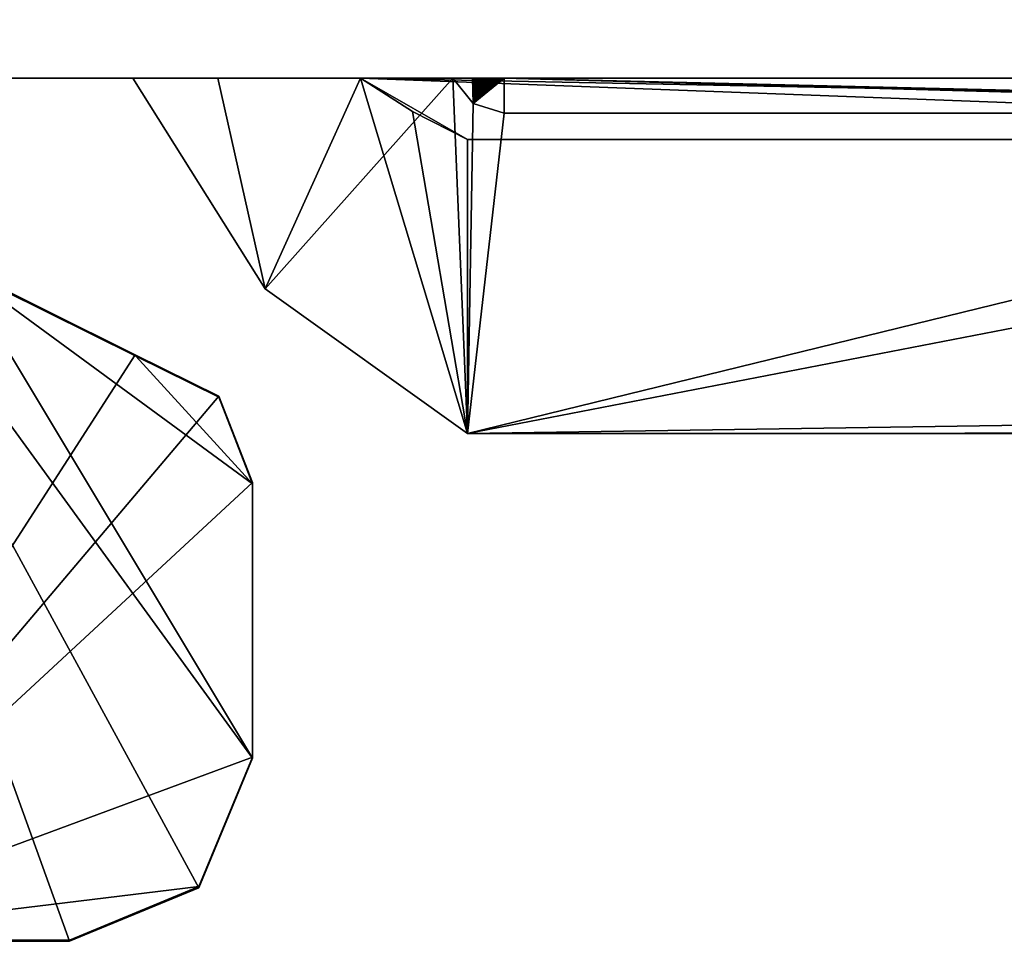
# Model space of a CAD drawing. Header units: millimetres. Extents: x -228 to 228, y -26 to 186.
# Tile 6 of 86: x -220.07 to -214.69, y -1.72 to 3.32. Entities that reach past the tile are written whole.
import ezdxf

# ---------------------------------------------------------------- set-up
doc = ezdxf.new("R2010")
doc.units = ezdxf.units.MM
doc.header["$LTSCALE"] = 52.148148
for name, color, linetype in [('252', 7, 'CONTINUOUS'), ('253', 7, 'CONTINUOUS'), ('280', 7, 'CONTINUOUS'), ('491', 7, 'CONTINUOUS'), ('492', 7, 'CONTINUOUS'), ('493', 7, 'CONTINUOUS'), ('501', 7, 'CONTINUOUS'), ('502', 7, 'CONTINUOUS'), ('503', 7, 'CONTINUOUS'), ('504', 7, 'CONTINUOUS'), ('547', 7, 'CONTINUOUS'), ('548', 7, 'CONTINUOUS'), ('549', 7, 'CONTINUOUS'), ('553', 7, 'CONTINUOUS'), ('554', 7, 'CONTINUOUS'), ('556', 7, 'CONTINUOUS')]:
    doc.layers.add(name, color=color, linetype=linetype)

msp = doc.modelspace()

# ---------------------------------------------------------------- linework, layer by layer
at = {"layer": '252', "linetype": 'Continuous'}
for points in [[(-202.5997, 3), (-225.7, 3), (-223.2678, 3, -18.0506), (-202.5997, 3)], [(-225.7, 3, -447), (-202.5997, 3, -447), (-217.7043, 3, -443.4218), (-225.7, 3, -447)], [(-222.5, 3, -352.326), (-225.7, 3, -447), (-219.4528, 3, -443.4218), (-222.5, 3, -352.326)], [(-219.4528, 3, -443.4218), (-225.7, 3, -447), (-217.7043, 3, -443.4218), (-219.4528, 3, -443.4218)], [(-221.5, 3, -17.3183), (-202.5997, 3), (-223.2678, 3, -18.0506), (-221.5, 3, -17.3183)], [(-206.0002, 3, -19.7968), (-206.0009, 3, -19.7752), (-222.5, 3, -19.8183), (-206.0002, 3, -19.7968)], [(-222.5, 3, -19.8183), (-206.0009, 3, -19.7752), (-222.2071, 3, -19.1112), (-222.5, 3, -19.8183)], [(-206, 3, -19.8183), (-206.0002, 3, -19.7968), (-222.5, 3, -19.8183), (-206, 3, -19.8183)], [(-206, 3, -19.8183), (-222.5, 3, -19.8183), (-218.2094, 3, -48.3186), (-206, 3, -19.8183)], [(-222.5, 3, -19.8183), (-222.5, 3, -339.8214), (-218.2094, 3, -48.3186), (-222.5, 3, -19.8183)], [(-222.5, 3, -339.8214), (-222.5, 3, -348.8179), (-218.9892, 3, -235.2486), (-222.5, 3, -339.8214)], [(-218.2094, 3, -48.3186), (-222.5, 3, -339.8214), (-218.9892, 3, -235.2486), (-218.2094, 3, -48.3186)], [(-222.5, 3, -348.8179), (-222.5, 3, -352.326), (-218.9892, 3, -235.2486), (-222.5, 3, -348.8179)], [(-222.5, 3, -352.326), (-219.4528, 3, -443.4218), (-218.9892, 3, -235.2486), (-222.5, 3, -352.326)], [(-222.2071, 3, -19.1112), (-206.0009, 3, -19.7752), (-220.8025, 3, -18.8183), (-222.2071, 3, -19.1112)], [(-202.5997, 3), (-221.5, 3, -17.3183), (-220.8026, 3, -17.3183), (-202.5997, 3)], [(-220.8025, 3, -18.8183), (-202.5997, 3), (-220.8026, 3, -17.3183), (-220.8025, 3, -18.8183)], [(-206.0009, 3, -19.7752), (-202.5997, 3), (-220.8025, 3, -18.8183), (-206.0009, 3, -19.7752)], [(-208.7406, 3, -48.3186), (-206, 3, -19.8183), (-218.2094, 3, -48.3186), (-208.7406, 3, -48.3186)], [(-217.7043, 3, -443.4218), (-202.5997, 3, -447), (-207.5463, 3, -413.4216), (-217.7043, 3, -443.4218)], [(-217.6973, 3, -439.3952), (-217.7043, 3, -443.4218), (-207.5463, 3, -413.4216), (-217.6973, 3, -439.3952)], [(-217.6898, 3, -435.7168), (-217.6973, 3, -439.3952), (-207.5463, 3, -413.4216), (-217.6898, 3, -435.7168)], [(-217.6821, 3, -432.3571), (-217.6898, 3, -435.7168), (-207.5463, 3, -413.4216), (-217.6821, 3, -432.3571)], [(-217.6742, 3, -429.2868), (-217.6821, 3, -432.3571), (-207.5463, 3, -413.4216), (-217.6742, 3, -429.2868)], [(-217.6662, 3, -426.4804), (-217.6742, 3, -429.2868), (-207.5463, 3, -413.4216), (-217.6662, 3, -426.4804)], [(-217.6581, 3, -423.9153), (-217.6662, 3, -426.4804), (-207.5463, 3, -413.4216), (-217.6581, 3, -423.9153)], [(-217.65, 3, -421.5696), (-217.6581, 3, -423.9153), (-207.5463, 3, -413.4216), (-217.65, 3, -421.5696)], [(-217.642, 3, -419.4235), (-217.65, 3, -421.5696), (-207.5463, 3, -413.4216), (-217.642, 3, -419.4235)], [(-217.6341, 3, -417.4603), (-217.642, 3, -419.4235), (-207.5463, 3, -413.4216), (-217.6341, 3, -417.4603)], [(-217.6264, 3, -415.6642), (-217.6341, 3, -417.4603), (-207.5463, 3, -413.4216), (-217.6264, 3, -415.6642)], [(-217.6187, 3, -414.0211), (-217.6264, 3, -415.6642), (-207.5463, 3, -413.4216), (-217.6187, 3, -414.0211)], [(-217.6113, 3, -412.5189), (-217.6187, 3, -414.0211), (-209.3342, 3, -413.4216), (-217.6113, 3, -412.5189)], [(-209.3342, 3, -413.4216), (-217.6187, 3, -414.0211), (-207.5463, 3, -413.4216), (-209.3342, 3, -413.4216)], [(-217.604, 3, -411.1441), (-217.6113, 3, -412.5189), (-209.3487, 3, -410.6523), (-217.604, 3, -411.1441)], [(-209.3487, 3, -410.6523), (-217.6113, 3, -412.5189), (-209.3342, 3, -413.4216), (-209.3487, 3, -410.6523)], [(-217.5969, 3, -409.8859), (-217.604, 3, -411.1441), (-209.3487, 3, -410.6523), (-217.5969, 3, -409.8859)], [(-217.59, 3, -408.7342), (-217.5969, 3, -409.8859), (-209.3625, 3, -408.3273), (-217.59, 3, -408.7342)], [(-209.3625, 3, -408.3273), (-217.5969, 3, -409.8859), (-209.3487, 3, -410.6523), (-209.3625, 3, -408.3273)], [(-217.5833, 3, -407.6801), (-217.59, 3, -408.7342), (-209.3625, 3, -408.3273), (-217.5833, 3, -407.6801)], [(-217.5768, 3, -406.7152), (-217.5833, 3, -407.6801), (-209.3755, 3, -406.3743), (-217.5768, 3, -406.7152)], [(-209.3755, 3, -406.3743), (-217.5833, 3, -407.6801), (-209.3625, 3, -408.3273), (-209.3755, 3, -406.3743)], [(-217.5706, 3, -405.833), (-217.5768, 3, -406.7152), (-209.3755, 3, -406.3743), (-217.5706, 3, -405.833)], [(-217.5645, 3, -405.0258), (-217.5706, 3, -405.833), (-209.3878, 3, -404.7329), (-217.5645, 3, -405.0258)], [(-209.3878, 3, -404.7329), (-217.5706, 3, -405.833), (-209.3755, 3, -406.3743), (-209.3878, 3, -404.7329)], [(-217.5586, 3, -404.286), (-217.5645, 3, -405.0258), (-209.3878, 3, -404.7329), (-217.5586, 3, -404.286)], [(-217.5529, 3, -403.6086), (-217.5586, 3, -404.286), (-209.3993, 3, -403.3541), (-217.5529, 3, -403.6086)], [(-209.3993, 3, -403.3541), (-217.5586, 3, -404.286), (-209.3878, 3, -404.7329), (-209.3993, 3, -403.3541)], [(-217.5474, 3, -402.9881), (-217.5529, 3, -403.6086), (-209.3993, 3, -403.3541), (-217.5474, 3, -402.9881)], [(-217.5421, 3, -402.4198), (-217.5474, 3, -402.9881), (-209.41, 3, -402.1957), (-217.5421, 3, -402.4198)], [(-209.41, 3, -402.1957), (-217.5474, 3, -402.9881), (-209.3993, 3, -403.3541), (-209.41, 3, -402.1957)], [(-217.537, 3, -401.8992), (-217.5421, 3, -402.4198), (-209.41, 3, -402.1957), (-217.537, 3, -401.8992)], [(-217.5321, 3, -401.4224), (-217.537, 3, -401.8992), (-209.4201, 3, -401.2222), (-217.5321, 3, -401.4224)], [(-209.4201, 3, -401.2222), (-217.537, 3, -401.8992), (-209.41, 3, -402.1957), (-209.4201, 3, -401.2222)], [(-217.5273, 3, -400.9856), (-217.5321, 3, -401.4224), (-209.4201, 3, -401.2222), (-217.5273, 3, -400.9856)], [(-217.5227, 3, -400.5855), (-217.5273, 3, -400.9856), (-209.4294, 3, -400.4039), (-217.5227, 3, -400.5855)], [(-209.4294, 3, -400.4039), (-217.5273, 3, -400.9856), (-209.4201, 3, -401.2222), (-209.4294, 3, -400.4039)], [(-217.5183, 3, -400.2191), (-217.5227, 3, -400.5855), (-209.4294, 3, -400.4039), (-217.5183, 3, -400.2191)], [(-217.514, 3, -399.8835), (-217.5183, 3, -400.2191), (-209.4382, 3, -399.716), (-217.514, 3, -399.8835)], [(-209.4382, 3, -399.716), (-217.5183, 3, -400.2191), (-209.4294, 3, -400.4039), (-209.4382, 3, -399.716)], [(-217.5099, 3, -399.5764), (-217.514, 3, -399.8835), (-209.4382, 3, -399.716), (-217.5099, 3, -399.5764)], [(-217.5059, 3, -399.2954), (-217.5099, 3, -399.5764), (-209.4464, 3, -399.1377), (-217.5059, 3, -399.2954)], [(-209.4464, 3, -399.1377), (-217.5099, 3, -399.5764), (-209.4382, 3, -399.716), (-209.4464, 3, -399.1377)], [(-217.5021, 3, -399.038), (-217.5059, 3, -399.2954), (-209.4464, 3, -399.1377), (-217.5021, 3, -399.038)], [(-217.4984, 3, -398.8021), (-217.5021, 3, -399.038), (-209.4541, 3, -398.6513), (-217.4984, 3, -398.8021)], [(-209.4541, 3, -398.6513), (-217.5021, 3, -399.038), (-209.4464, 3, -399.1377), (-209.4541, 3, -398.6513)], [(-217.4948, 3, -398.5859), (-217.4984, 3, -398.8021), (-209.4541, 3, -398.6513), (-217.4948, 3, -398.5859)], [(-217.4914, 3, -398.3879), (-217.4948, 3, -398.5859), (-209.4613, 3, -398.2425), (-217.4914, 3, -398.3879)], [(-209.4613, 3, -398.2425), (-217.4948, 3, -398.5859), (-209.4541, 3, -398.6513), (-209.4613, 3, -398.2425)], [(-217.4881, 3, -398.2064), (-217.4914, 3, -398.3879), (-209.4613, 3, -398.2425), (-217.4881, 3, -398.2064)], [(-217.4848, 3, -398.0402), (-217.4881, 3, -398.2064), (-209.4681, 3, -397.899), (-217.4848, 3, -398.0402)], [(-209.4681, 3, -397.899), (-217.4881, 3, -398.2064), (-209.4613, 3, -398.2425), (-209.4681, 3, -397.899)], [(-217.4817, 3, -397.8879), (-217.4848, 3, -398.0402), (-209.4681, 3, -397.899), (-217.4817, 3, -397.8879)], [(-217.4787, 3, -397.7484), (-217.4817, 3, -397.8879), (-209.4745, 3, -397.6104), (-217.4787, 3, -397.7484)], [(-209.4745, 3, -397.6104), (-217.4817, 3, -397.8879), (-209.4681, 3, -397.899), (-209.4745, 3, -397.6104)], [(-217.4757, 3, -397.6207), (-217.4787, 3, -397.7484), (-209.4745, 3, -397.6104), (-217.4757, 3, -397.6207)], [(-217.4729, 3, -397.5038), (-217.4757, 3, -397.6207), (-209.4745, 3, -397.6104), (-217.4729, 3, -397.5038)], [(-217.4701, 3, -397.3967), (-217.4729, 3, -397.5038), (-209.4806, 3, -397.3682), (-217.4701, 3, -397.3967)], [(-209.4806, 3, -397.3682), (-217.4729, 3, -397.5038), (-209.4745, 3, -397.6104), (-209.4806, 3, -397.3682)], [(-217.4674, 3, -397.2987), (-217.4701, 3, -397.3967), (-209.4806, 3, -397.3682), (-217.4674, 3, -397.2987)], [(-217.4648, 3, -397.209), (-217.4674, 3, -397.2987), (-209.4866, 3, -397.165), (-217.4648, 3, -397.209)], [(-209.4866, 3, -397.165), (-217.4674, 3, -397.2987), (-209.4806, 3, -397.3682), (-209.4866, 3, -397.165)], [(-217.4622, 3, -397.127), (-217.4648, 3, -397.209), (-209.4866, 3, -397.165), (-217.4622, 3, -397.127)], [(-217.4597, 3, -397.0519), (-217.4622, 3, -397.127), (-209.4924, 3, -396.9948), (-217.4597, 3, -397.0519)], [(-209.4924, 3, -396.9948), (-217.4622, 3, -397.127), (-209.4866, 3, -397.165), (-209.4924, 3, -396.9948)], [(-217.4572, 3, -396.9833), (-217.4597, 3, -397.0519), (-209.4924, 3, -396.9948), (-217.4572, 3, -396.9833)], [(-217.4547, 3, -396.9205), (-217.4572, 3, -396.9833), (-209.4982, 3, -396.8525), (-217.4547, 3, -396.9205)], [(-209.4982, 3, -396.8525), (-217.4572, 3, -396.9833), (-209.4924, 3, -396.9948), (-209.4982, 3, -396.8525)], [(-217.4523, 3, -396.8632), (-217.4547, 3, -396.9205), (-209.4982, 3, -396.8525), (-217.4523, 3, -396.8632)], [(-217.4499, 3, -396.8109), (-217.4523, 3, -396.8632), (-209.4982, 3, -396.8525), (-217.4499, 3, -396.8109)], [(-217.4474, 3, -396.7631), (-217.4499, 3, -396.8109), (-209.5042, 3, -396.7339), (-217.4474, 3, -396.7631)], [(-209.5042, 3, -396.7339), (-217.4499, 3, -396.8109), (-209.4982, 3, -396.8525), (-209.5042, 3, -396.7339)], [(-217.4449, 3, -396.7196), (-217.4474, 3, -396.7631), (-209.5042, 3, -396.7339), (-217.4449, 3, -396.7196)], [(-217.4423, 3, -396.68), (-217.4449, 3, -396.7196), (-209.5111, 3, -396.6358), (-217.4423, 3, -396.68)], [(-209.5111, 3, -396.6358), (-217.4449, 3, -396.7196), (-209.5042, 3, -396.7339), (-209.5111, 3, -396.6358)], [(-217.4396, 3, -396.6441), (-217.4423, 3, -396.68), (-209.5111, 3, -396.6358), (-217.4396, 3, -396.6441)], [(-217.4366, 3, -396.6115), (-217.4396, 3, -396.6441), (-209.5111, 3, -396.6358), (-217.4366, 3, -396.6115)], [(-217.433, 3, -396.5821), (-217.4366, 3, -396.6115), (-209.525, 3, -396.5568), (-217.433, 3, -396.5821)], [(-209.525, 3, -396.5568), (-217.4366, 3, -396.6115), (-209.5111, 3, -396.6358), (-209.525, 3, -396.5568)], [(-217.425, 3, -396.5568), (-217.433, 3, -396.5821), (-209.525, 3, -396.5568), (-217.425, 3, -396.5568)]]:
    msp.add_3dface(points, dxfattribs=at)
at = {"layer": '253', "linetype": 'Continuous'}
for points in [[(-225.7, 43.2), (-225.7, 3), (-210, 23), (-225.7, 43.2)], [(-210, 23), (-225.7, 3), (-209.5016, 22.5), (-210, 23)], [(-225.7, 3), (-202.5997, 21.8188), (-209.5016, 22.5), (-225.7, 3)], [(-202.5997, 21.8188), (-225.7, 3), (-202.5997, 17.538), (-202.5997, 21.8188)], [(-202.5997, 17.538), (-225.7, 3), (-202.5815, 17.4045), (-202.5997, 17.538)], [(-202.5815, 17.4045), (-225.7, 3), (-202.5284, 17.2806), (-202.5815, 17.4045)], [(-202.5284, 17.2806), (-225.7, 3), (-202.1571, 16.6618), (-202.5284, 17.2806)], [(-202.1571, 16.6618), (-225.7, 3), (-202.0404, 16.3896), (-202.1571, 16.6618)], [(-202.0404, 16.3896), (-225.7, 3), (-202.0005, 16.0962), (-202.0404, 16.3896)], [(-225.7, 3), (-202.5997, 3), (-202.0005, 16.0962), (-225.7, 3)]]:
    msp.add_3dface(points, dxfattribs=at)
at = {"layer": '280', "linetype": 'Continuous'}
for points in [[(-202.5997, 3, -447), (-225.7, 3, -447), (-223.75, 19.6952, -447), (-202.5997, 3, -447)], [(-202.0005, 16.0962, -447), (-202.5997, 3, -447), (-223.75, 19.6952, -447), (-202.0005, 16.0962, -447)]]:
    msp.add_3dface(points, dxfattribs=at)
at = {"layer": '491', "linetype": 'Continuous'}
for points in [[(-220.4112, 1.9712, -17.3141), (-221.5, -1.7094, -17.2992), (-219.4401, 1.4881, -17.3122), (-220.4112, 1.9712, -17.3141)], [(-219.4401, 1.4881, -17.3122), (-221.5, -1.7094, -17.2992), (-218.984, 1.2636, -17.3113), (-219.4401, 1.4881, -17.3122)], [(-218.984, 1.2636, -17.3113), (-221.5, -1.7094, -17.2992), (-218.8, 0.7906, -17.3093), (-218.984, 1.2636, -17.3113)], [(-218.8, 0.7906, -17.3093), (-221.5, -1.7094, -17.2992), (-218.8, -0.7094, -17.3032), (-218.8, 0.7906, -17.3093)], [(-218.8, -0.7094, -17.3032), (-221.5, -1.7094, -17.2992), (-219.0929, -1.4165, -17.3004), (-218.8, -0.7094, -17.3032)], [(-219.0929, -1.4165, -17.3004), (-221.5, -1.7094, -17.2992), (-219.8, -1.7094, -17.2992), (-219.0929, -1.4165, -17.3004)]]:
    msp.add_3dface(points, dxfattribs=at)
at = {"layer": '492', "linetype": 'Continuous'}
for points in [[(-220.4112, 1.9712, -17.3141), (-219.4401, 1.4881, -17.3122), (-220.4086, 1.9622, -18.8141), (-220.4112, 1.9712, -17.3141)], [(-220.4086, 1.9622, -18.8141), (-219.4401, 1.4881, -17.3122), (-219.4372, 1.4817, -18.8122), (-220.4086, 1.9622, -18.8141)]]:
    msp.add_3dface(points, dxfattribs=at)
at = {"layer": '493', "linetype": 'Continuous'}
for points in [[(-221.5, 3, -18.8183), (-220.4086, 1.9622, -18.8141), (-218.8, -0.7155, -18.8032), (-221.5, 3, -18.8183)], [(-221.5, -1.7154, -18.7992), (-221.5, 3, -18.8183), (-219.8, -1.7154, -18.7992), (-221.5, -1.7154, -18.7992)], [(-219.8, -1.7154, -18.7992), (-221.5, 3, -18.8183), (-219.0929, -1.4226, -18.8004), (-219.8, -1.7154, -18.7992)], [(-219.0929, -1.4226, -18.8004), (-221.5, 3, -18.8183), (-218.8, -0.7155, -18.8032), (-219.0929, -1.4226, -18.8004)], [(-218.8, -0.7155, -18.8032), (-220.4086, 1.9622, -18.8141), (-218.8, 0.7845, -18.8093), (-218.8, -0.7155, -18.8032)], [(-220.4086, 1.9622, -18.8141), (-219.4372, 1.4817, -18.8122), (-218.8, 0.7845, -18.8093), (-220.4086, 1.9622, -18.8141)], [(-218.9833, 1.2568, -18.8112), (-218.8, 0.7845, -18.8093), (-219.4372, 1.4817, -18.8122), (-218.9833, 1.2568, -18.8112)]]:
    msp.add_3dface(points, dxfattribs=at)
at = {"layer": '501', "linetype": 'Continuous'}
for points in [[(-219.8, -1.7094, -17.2992), (-221.5, -1.7094, -17.2992), (-219.8, -1.7154, -18.7992), (-219.8, -1.7094, -17.2992)], [(-221.5, -1.7094, -17.2992), (-221.5, -1.7154, -18.7992), (-219.8, -1.7154, -18.7992), (-221.5, -1.7094, -17.2992)]]:
    msp.add_3dface(points, dxfattribs=at)
at = {"layer": '502', "linetype": 'Continuous'}
for points in [[(-218.8, -0.7094, -17.3032), (-219.0929, -1.4165, -17.3004), (-218.8, -0.7155, -18.8032), (-218.8, -0.7094, -17.3032)], [(-219.0929, -1.4165, -17.3004), (-219.0929, -1.4226, -18.8004), (-218.8, -0.7155, -18.8032), (-219.0929, -1.4165, -17.3004)], [(-219.0929, -1.4165, -17.3004), (-219.8, -1.7094, -17.2992), (-219.0929, -1.4226, -18.8004), (-219.0929, -1.4165, -17.3004)], [(-219.8, -1.7094, -17.2992), (-219.8, -1.7154, -18.7992), (-219.0929, -1.4226, -18.8004), (-219.8, -1.7094, -17.2992)]]:
    msp.add_3dface(points, dxfattribs=at)
at = {"layer": '503', "linetype": 'Continuous'}
for points in [[(-218.8, 0.7906, -17.3093), (-218.8, -0.7094, -17.3032), (-218.8, 0.7845, -18.8093), (-218.8, 0.7906, -17.3093)], [(-218.8, -0.7094, -17.3032), (-218.8, -0.7155, -18.8032), (-218.8, 0.7845, -18.8093), (-218.8, -0.7094, -17.3032)]]:
    msp.add_3dface(points, dxfattribs=at)
at = {"layer": '504', "linetype": 'Continuous'}
for points in [[(-219.4401, 1.4881, -17.3122), (-218.984, 1.2636, -17.3113), (-219.4372, 1.4817, -18.8122), (-219.4401, 1.4881, -17.3122)], [(-219.4372, 1.4817, -18.8122), (-218.984, 1.2636, -17.3113), (-218.9833, 1.2568, -18.8112), (-219.4372, 1.4817, -18.8122)], [(-218.984, 1.2636, -17.3113), (-218.8, 0.7906, -17.3093), (-218.9833, 1.2568, -18.8112), (-218.984, 1.2636, -17.3113)], [(-218.8, 0.7906, -17.3093), (-218.8, 0.7845, -18.8093), (-218.9833, 1.2568, -18.8112), (-218.8, 0.7906, -17.3093)]]:
    msp.add_3dface(points, dxfattribs=at)
at = {"layer": '547', "linetype": 'Continuous'}
for points in [[(-219.4528, 3, -443.4218), (-217.7043, 3, -443.4218), (-218.7309, 1.849, -443.4172), (-219.4528, 3, -443.4218)], [(-218.7309, 1.849, -443.4172), (-217.7043, 3, -443.4218), (-217.625, 1.0596, -443.4139), (-218.7309, 1.849, -443.4172)], [(-217.625, 1.0596, -443.4139), (-217.7043, 3, -443.4218), (-217.594, 2.8618, -443.4213), (-217.625, 1.0596, -443.4139)], [(-217.425, 2.8096, -443.4211), (-217.625, 1.0596, -443.4139), (-217.594, 2.8618, -443.4213), (-217.425, 2.8096, -443.4211)], [(-210.475, 1.0596, -443.4139), (-217.625, 1.0596, -443.4139), (-210.475, 2.8096, -443.4211), (-210.475, 1.0596, -443.4139)], [(-210.475, 2.8096, -443.4211), (-217.625, 1.0596, -443.4139), (-217.425, 2.8096, -443.4211), (-210.475, 2.8096, -443.4211)]]:
    msp.add_3dface(points, dxfattribs=at)
at = {"layer": '548', "linetype": 'Continuous'}
for points in [[(-218.9892, 3, -235.2486), (-219.4528, 3, -443.4218), (-218.7309, 1.849, -443.4172), (-218.9892, 3, -235.2486)], [(-218.2094, 3, -48.3186), (-218.9892, 3, -235.2486), (-218.7309, 1.849, -443.4172), (-218.2094, 3, -48.3186)], [(-218.2094, 3, -48.3186), (-218.7309, 1.849, -443.4172), (-217.625, 1.0596, -443.4139), (-218.2094, 3, -48.3186)], [(-218.2094, 3, -48.3186), (-217.625, 1.0596, -443.4139), (-217.9253, 2.8182, -48.3178), (-218.2094, 3, -48.3186)], [(-217.9253, 2.8182, -48.3178), (-217.625, 1.0596, -443.4139), (-217.625, 2.6647, -48.3172), (-217.9253, 2.8182, -48.3178)]]:
    msp.add_3dface(points, dxfattribs=at)
at = {"layer": '549', "linetype": 'Continuous'}
for points in [[(-208.7406, 3, -48.3186), (-218.2094, 3, -48.3186), (-209.0247, 2.8182, -48.3178), (-208.7406, 3, -48.3186)], [(-218.2094, 3, -48.3186), (-217.9253, 2.8182, -48.3178), (-217.625, 2.6647, -48.3172), (-218.2094, 3, -48.3186)], [(-218.2094, 3, -48.3186), (-217.625, 2.6647, -48.3172), (-209.325, 2.6647, -48.3172), (-218.2094, 3, -48.3186)], [(-209.0247, 2.8182, -48.3178), (-218.2094, 3, -48.3186), (-209.325, 2.6647, -48.3172), (-209.0247, 2.8182, -48.3178)]]:
    msp.add_3dface(points, dxfattribs=at)
at = {"layer": '553', "linetype": 'Continuous'}
for points in [[(-217.425, 3, -396.5568), (-209.525, 3, -396.5568), (-209.525, 2.8124, -442.7333), (-217.425, 3, -396.5568)], [(-217.425, 3, -396.5568), (-210.475, 2.8096, -443.4211), (-217.425, 2.8096, -443.4211), (-217.425, 3, -396.5568)], [(-210.475, 2.8096, -443.4211), (-217.425, 3, -396.5568), (-209.8886, 2.8104, -443.2311), (-210.475, 2.8096, -443.4211)], [(-217.425, 3, -396.5568), (-209.525, 2.8124, -442.7333), (-209.8886, 2.8104, -443.2311), (-217.425, 3, -396.5568)]]:
    msp.add_3dface(points, dxfattribs=at)
at = {"layer": '554', "linetype": 'Continuous'}
for points in [[(-217.7043, 3, -443.4218), (-217.6973, 3, -439.3952), (-217.6898, 3, -435.7168), (-217.7043, 3, -443.4218)], [(-217.7043, 3, -443.4218), (-217.6898, 3, -435.7168), (-217.6821, 3, -432.3571), (-217.7043, 3, -443.4218)], [(-217.7043, 3, -443.4218), (-217.6821, 3, -432.3571), (-217.6742, 3, -429.2868), (-217.7043, 3, -443.4218)], [(-217.7043, 3, -443.4218), (-217.6742, 3, -429.2868), (-217.6662, 3, -426.4804), (-217.7043, 3, -443.4218)], [(-217.7043, 3, -443.4218), (-217.6662, 3, -426.4804), (-217.6581, 3, -423.9153), (-217.7043, 3, -443.4218)], [(-217.7043, 3, -443.4218), (-217.6581, 3, -423.9153), (-217.65, 3, -421.5696), (-217.7043, 3, -443.4218)], [(-217.7043, 3, -443.4218), (-217.65, 3, -421.5696), (-217.642, 3, -419.4235), (-217.7043, 3, -443.4218)], [(-217.7043, 3, -443.4218), (-217.642, 3, -419.4235), (-217.6341, 3, -417.4603), (-217.7043, 3, -443.4218)], [(-217.7043, 3, -443.4218), (-217.6341, 3, -417.4603), (-217.6264, 3, -415.6642), (-217.7043, 3, -443.4218)], [(-217.7043, 3, -443.4218), (-217.6264, 3, -415.6642), (-217.6187, 3, -414.0211), (-217.7043, 3, -443.4218)], [(-217.7043, 3, -443.4218), (-217.6187, 3, -414.0211), (-217.6113, 3, -412.5189), (-217.7043, 3, -443.4218)], [(-217.7043, 3, -443.4218), (-217.6113, 3, -412.5189), (-217.604, 3, -411.1441), (-217.7043, 3, -443.4218)], [(-217.7043, 3, -443.4218), (-217.604, 3, -411.1441), (-217.5969, 3, -409.8859), (-217.7043, 3, -443.4218)], [(-217.7043, 3, -443.4218), (-217.5969, 3, -409.8859), (-217.594, 2.8618, -443.4213), (-217.7043, 3, -443.4218)], [(-217.5969, 3, -409.8859), (-217.59, 3, -408.7342), (-217.594, 2.8618, -443.4213), (-217.5969, 3, -409.8859)], [(-217.59, 3, -408.7342), (-217.5833, 3, -407.6801), (-217.594, 2.8618, -443.4213), (-217.59, 3, -408.7342)], [(-217.5833, 3, -407.6801), (-217.5768, 3, -406.7152), (-217.594, 2.8618, -443.4213), (-217.5833, 3, -407.6801)], [(-217.5768, 3, -406.7152), (-217.5706, 3, -405.833), (-217.594, 2.8618, -443.4213), (-217.5768, 3, -406.7152)], [(-217.5706, 3, -405.833), (-217.5645, 3, -405.0258), (-217.594, 2.8618, -443.4213), (-217.5706, 3, -405.833)], [(-217.5645, 3, -405.0258), (-217.5586, 3, -404.286), (-217.594, 2.8618, -443.4213), (-217.5645, 3, -405.0258)], [(-217.5586, 3, -404.286), (-217.5529, 3, -403.6086), (-217.594, 2.8618, -443.4213), (-217.5586, 3, -404.286)], [(-217.5529, 3, -403.6086), (-217.5474, 3, -402.9881), (-217.594, 2.8618, -443.4213), (-217.5529, 3, -403.6086)], [(-217.5474, 3, -402.9881), (-217.5421, 3, -402.4198), (-217.594, 2.8618, -443.4213), (-217.5474, 3, -402.9881)], [(-217.5421, 3, -402.4198), (-217.537, 3, -401.8992), (-217.594, 2.8618, -443.4213), (-217.5421, 3, -402.4198)], [(-217.537, 3, -401.8992), (-217.5321, 3, -401.4224), (-217.594, 2.8618, -443.4213), (-217.537, 3, -401.8992)], [(-217.5321, 3, -401.4224), (-217.5273, 3, -400.9856), (-217.594, 2.8618, -443.4213), (-217.5321, 3, -401.4224)], [(-217.5273, 3, -400.9856), (-217.5227, 3, -400.5855), (-217.594, 2.8618, -443.4213), (-217.5273, 3, -400.9856)], [(-217.5227, 3, -400.5855), (-217.5183, 3, -400.2191), (-217.594, 2.8618, -443.4213), (-217.5227, 3, -400.5855)], [(-217.5183, 3, -400.2191), (-217.514, 3, -399.8835), (-217.594, 2.8618, -443.4213), (-217.5183, 3, -400.2191)], [(-217.514, 3, -399.8835), (-217.5099, 3, -399.5764), (-217.594, 2.8618, -443.4213), (-217.514, 3, -399.8835)], [(-217.5099, 3, -399.5764), (-217.5059, 3, -399.2954), (-217.594, 2.8618, -443.4213), (-217.5099, 3, -399.5764)], [(-217.5059, 3, -399.2954), (-217.5021, 3, -399.038), (-217.594, 2.8618, -443.4213), (-217.5059, 3, -399.2954)], [(-217.5021, 3, -399.038), (-217.4984, 3, -398.8021), (-217.594, 2.8618, -443.4213), (-217.5021, 3, -399.038)], [(-217.4984, 3, -398.8021), (-217.4948, 3, -398.5859), (-217.594, 2.8618, -443.4213), (-217.4984, 3, -398.8021)], [(-217.4948, 3, -398.5859), (-217.4914, 3, -398.3879), (-217.594, 2.8618, -443.4213), (-217.4948, 3, -398.5859)], [(-217.4914, 3, -398.3879), (-217.4881, 3, -398.2064), (-217.594, 2.8618, -443.4213), (-217.4914, 3, -398.3879)], [(-217.4881, 3, -398.2064), (-217.4848, 3, -398.0402), (-217.594, 2.8618, -443.4213), (-217.4881, 3, -398.2064)], [(-217.4848, 3, -398.0402), (-217.4817, 3, -397.8879), (-217.594, 2.8618, -443.4213), (-217.4848, 3, -398.0402)], [(-217.4817, 3, -397.8879), (-217.4787, 3, -397.7484), (-217.594, 2.8618, -443.4213), (-217.4817, 3, -397.8879)], [(-217.4787, 3, -397.7484), (-217.4757, 3, -397.6207), (-217.594, 2.8618, -443.4213), (-217.4787, 3, -397.7484)], [(-217.4757, 3, -397.6207), (-217.4729, 3, -397.5038), (-217.594, 2.8618, -443.4213), (-217.4757, 3, -397.6207)], [(-217.4729, 3, -397.5038), (-217.4701, 3, -397.3967), (-217.594, 2.8618, -443.4213), (-217.4729, 3, -397.5038)], [(-217.4701, 3, -397.3967), (-217.4674, 3, -397.2987), (-217.594, 2.8618, -443.4213), (-217.4701, 3, -397.3967)], [(-217.4674, 3, -397.2987), (-217.4648, 3, -397.209), (-217.594, 2.8618, -443.4213), (-217.4674, 3, -397.2987)], [(-217.4648, 3, -397.209), (-217.4622, 3, -397.127), (-217.594, 2.8618, -443.4213), (-217.4648, 3, -397.209)], [(-217.4622, 3, -397.127), (-217.4597, 3, -397.0519), (-217.594, 2.8618, -443.4213), (-217.4622, 3, -397.127)], [(-217.4597, 3, -397.0519), (-217.4572, 3, -396.9833), (-217.594, 2.8618, -443.4213), (-217.4597, 3, -397.0519)], [(-217.4572, 3, -396.9833), (-217.4547, 3, -396.9205), (-217.594, 2.8618, -443.4213), (-217.4572, 3, -396.9833)], [(-217.4547, 3, -396.9205), (-217.4523, 3, -396.8632), (-217.594, 2.8618, -443.4213), (-217.4547, 3, -396.9205)], [(-217.4523, 3, -396.8632), (-217.4499, 3, -396.8109), (-217.594, 2.8618, -443.4213), (-217.4523, 3, -396.8632)], [(-217.4499, 3, -396.8109), (-217.4474, 3, -396.7631), (-217.594, 2.8618, -443.4213), (-217.4499, 3, -396.8109)], [(-217.4474, 3, -396.7631), (-217.4449, 3, -396.7196), (-217.594, 2.8618, -443.4213), (-217.4474, 3, -396.7631)], [(-217.4449, 3, -396.7196), (-217.4423, 3, -396.68), (-217.594, 2.8618, -443.4213), (-217.4449, 3, -396.7196)], [(-217.4423, 3, -396.68), (-217.4396, 3, -396.6441), (-217.594, 2.8618, -443.4213), (-217.4423, 3, -396.68)], [(-217.4396, 3, -396.6441), (-217.4366, 3, -396.6115), (-217.594, 2.8618, -443.4213), (-217.4396, 3, -396.6441)], [(-217.4366, 3, -396.6115), (-217.433, 3, -396.5821), (-217.594, 2.8618, -443.4213), (-217.4366, 3, -396.6115)], [(-217.433, 3, -396.5821), (-217.425, 3, -396.5568), (-217.594, 2.8618, -443.4213), (-217.433, 3, -396.5821)], [(-217.425, 3, -396.5568), (-217.425, 2.8096, -443.4211), (-217.594, 2.8618, -443.4213), (-217.425, 3, -396.5568)]]:
    msp.add_3dface(points, dxfattribs=at)
at = {"layer": '556', "linetype": 'Continuous'}
for points in [[(-217.625, 2.6647, -48.3172), (-217.625, 1.0596, -443.4139), (-209.325, 2.6647, -48.3172), (-217.625, 2.6647, -48.3172)], [(-209.325, 2.6647, -48.3172), (-217.625, 1.0596, -443.4139), (-209.475, 1.1815, -413.4142), (-209.325, 2.6647, -48.3172)], [(-209.475, 1.1815, -413.4142), (-217.625, 1.0596, -443.4139), (-209.475, 1.0637, -442.414), (-209.475, 1.1815, -413.4142)], [(-209.475, 1.0637, -442.414), (-217.625, 1.0596, -443.4139), (-209.7679, 1.0608, -443.1211), (-209.475, 1.0637, -442.414)], [(-217.625, 1.0596, -443.4139), (-210.475, 1.0596, -443.4139), (-209.7679, 1.0608, -443.1211), (-217.625, 1.0596, -443.4139)]]:
    msp.add_3dface(points, dxfattribs=at)

doc.saveas('drawing.dxf')
